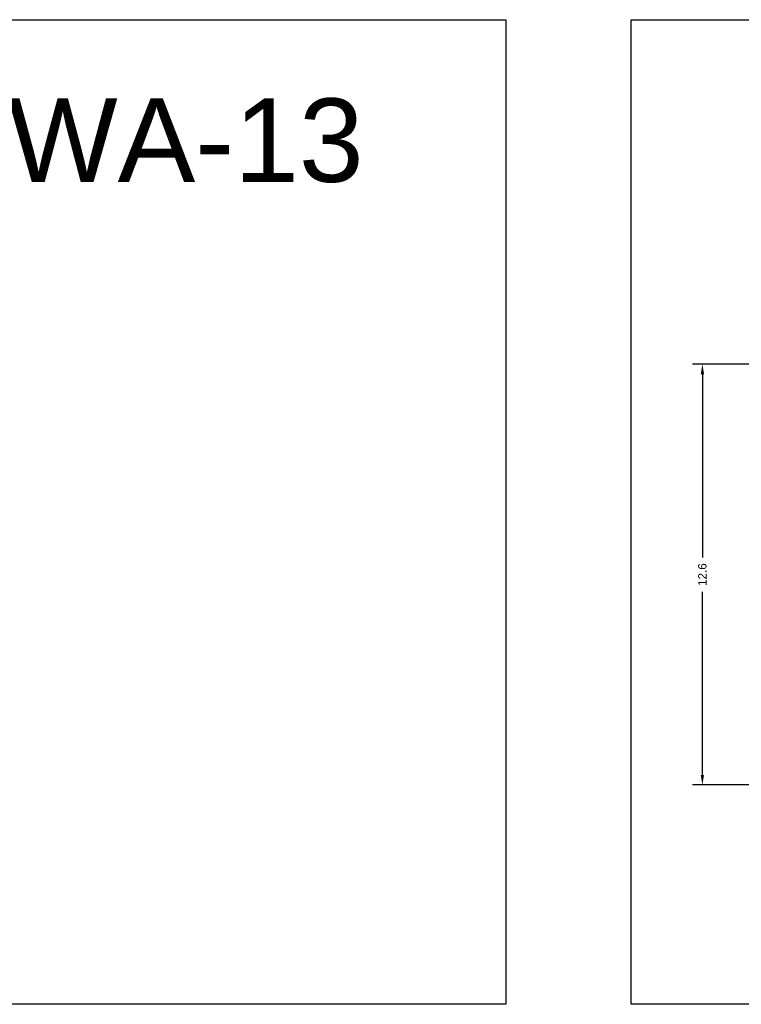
# Model space of a CAD drawing. Header units: metres. Extents: x 3416649 to 3417136, y -6712926 to -6712690.
# Tile 23 of 46: x 3416762 to 3416784, y -6712775 to -6712745. Entities that reach past the tile are written whole.
import ezdxf

# ---------------------------------------------------------------- set-up
doc = ezdxf.new("R2010")
doc.units = ezdxf.units.M
doc.styles.get("Standard").update_dxf_attribs({"font": 'arial.ttf'})
doc.dimstyles.new('ISO-25', dxfattribs={"dimtxt": 0.25, "dimasz": 0.3, "dimexe": 0.3, "dimexo": 0.4, "dimgap": 0.2, "dimtad": 0, "dimdec": 1, "dimdsep": 46, "dimtxsty": 'Standard', "dimcen": 2.5, "dimadec": 0, "dimazin": 0, "dimtfac": 1, "dimtdec": 1, "dimtmove": 0, "dimatfit": 3, "dimfxl": 1, "dimarcsym": 0})

# ---------------------------------------------------------------- blocks, each defined once
blk = doc.blocks.new('*D122')
at = {"color": 0, "lineweight": -2, "transparency": 16777216}
for p, q in [((3416796.925, -6712755.402), (3416782.101, -6712755.402)), ((3416782.401, -6712755.702), (3416782.401, -6712761.195)), ((3416782.401, -6712767.712), (3416782.401, -6712762.22)), ((3416787.231, -6712768.012), (3416782.101, -6712768.012))]:
    blk.add_line(p, q, dxfattribs=at)
at = {"color": 0, "transparency": 16777216}
for points in [[(3416782.351, -6712755.702), (3416782.451, -6712755.702), (3416782.401, -6712755.402)], [(3416782.351, -6712767.712), (3416782.451, -6712767.712), (3416782.401, -6712768.012)]]:
    blk.add_solid(points, dxfattribs=at)
at = {"layer": 'Defpoints', "color": 0, "transparency": 16777216}
for p in [(3416782.401, -6712755.402), (3416797.325, -6712755.402), (3416787.631, -6712768.012)]:
    blk.add_point(p, dxfattribs=at)
at = {"color": 0, "transparency": 16777216, "insert": (3416782.401, -6712761.707), "char_height": 0.25, "attachment_point": 5, "rotation": 90}
blk.add_mtext('12.6', dxfattribs=at)

msp = doc.modelspace()

# ---------------------------------------------------------------- linework, layer by layer
for points in [[(3416739.138, -6712745.078), (3416776.511, -6712745.078), (3416776.511, -6712774.585), (3416739.138, -6712774.585)], [(3416780.261, -6712745.078), (3416825.912, -6712745.078), (3416825.912, -6712774.585), (3416780.261, -6712774.585)]]:
    msp.add_lwpolyline(points, close=True)

# ---------------------------------------------------------------- texts
at = {"insert": (3416742.648, -6712747.439), "char_height": 2.5, "attachment_point": 1}
msp.add_mtext_dynamic_manual_height_columns('Building ID=WA-13', width=67.86454, gutter_width=12.5, heights=[0.517], dxfattribs=at)

# ---------------------------------------------------------------- dimensions: what is measured, and where the dimension line sits
dim = msp.add_linear_dim(base=(3416782.401, -6712755.402), p1=(3416787.631, -6712768.012), p2=(3416797.325, -6712755.402), angle=90, dimstyle='ISO-25')
dim.commit()
dim.dimension.update_dxf_attribs({"geometry": '*D122', "text_midpoint": (3416782.401, -6712761.707)})

doc.saveas('drawing.dxf')
